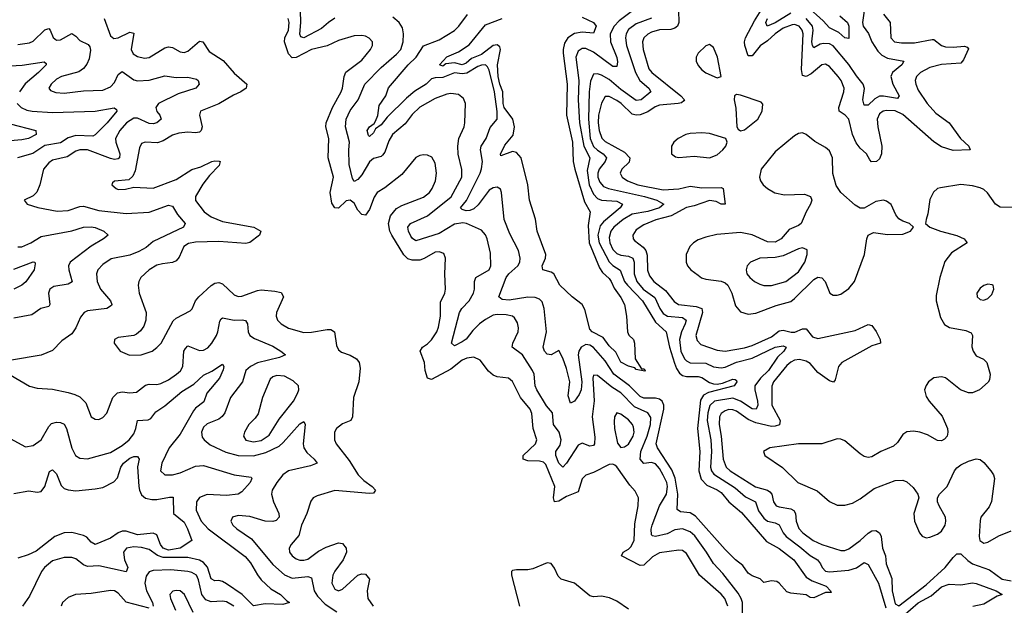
# Model space of a CAD drawing. Header units: inches. Extents: x 1843162 to 1959474, y 907081 to 1016326.
# Tile 177 of 256: x 1851560 to 1856655, y 1005695 to 1008724. Entities that reach past the tile are written whole.
import ezdxf

# ---------------------------------------------------------------- set-up
doc = ezdxf.new("R2010")
doc.units = ezdxf.units.IN
doc.header["$MEASUREMENT"] = 0
doc.layers.add('B8050', color=7, linetype='Continuous')

msp = doc.modelspace()

# ---------------------------------------------------------------- linework, layer by layer
at = {"layer": 'B8050', "color": 5}
for points, elevation in [([(1856030, 1008752.2), (1856063.8, 1008710), (1856067.1, 1008630), (1856087.2, 1008610), (1856123.3, 1008603.3), (1856190, 1008603.4), (1856281.8, 1008621.8), (1856290, 1008621), (1856330, 1008590.7), (1856350, 1008584.1), (1856390, 1008581), (1856450, 1008586), (1856462.3, 1008582.3), (1856470, 1008573.4), (1856444.5, 1008515.5), (1856430, 1008498.7), (1856330, 1008491.8), (1856270, 1008475.7), (1856221.3, 1008450), (1856201.2, 1008430), (1856194.7, 1008410), (1856197.6, 1008390), (1856210, 1008359), (1856256.6, 1008290), (1856300.7, 1008240.7), (1856370.6, 1008190.6), (1856429.3, 1008110), (1856472, 1008070), (1856478, 1008050), (1856390, 1008047.9), (1856330, 1008066.4), (1856290, 1008091.7), (1856130, 1008233.4), (1856090, 1008252.7), (1856045.1, 1008254.9), (1856028.8, 1008251.2), (1856010, 1008237.3), (1855997.5, 1008210), (1856000.3, 1008170), (1856021.7, 1008070), (1856020.1, 1008030), (1856010, 1008004.2), (1855994, 1007990), (1855968.3, 1007988.3), (1855958.5, 1007998.5), (1855942.7, 1008030), (1855910, 1008058.8), (1855887.7, 1008087.7), (1855870.3, 1008130), (1855849.9, 1008210), (1855832.2, 1008230), (1855800.2, 1008250), (1855799, 1008270), (1855825.4, 1008350), (1855826.1, 1008370), (1855811.2, 1008410), (1855795.4, 1008430), (1855750, 1008481.8), (1855730, 1008494.4), (1855710, 1008489.9), (1855655.4, 1008444.6), (1855630, 1008429.9), (1855610, 1008434.7), (1855606, 1008466), (1855613.4, 1008650), (1855609.4, 1008670), (1855593.6, 1008690), (1855570, 1008699.3), (1855557.8, 1008697.8), (1855510, 1008679.2), (1855470, 1008651.2), (1855430, 1008613.6), (1855391.2, 1008588.8), (1855350, 1008537.7), (1855330, 1008536.9), (1855312.8, 1008590), (1855310.7, 1008610), (1855315.2, 1008630), (1855361.6, 1008718.4), (1855430.8, 1008830)], 580), ([(1853190, 1008731.2), (1853157.4, 1008710), (1853122.2, 1008677.8), (1853030, 1008629.5), (1853014.3, 1008634.3), (1853010, 1008649.3), (1853015.3, 1008710), (1853013, 1008770)], 560), ([(1854731.2, 1008770), (1854662, 1008718), (1854635.8, 1008690), (1854614.6, 1008650), (1854617.7, 1008610), (1854650, 1008528.2), (1854654, 1008506), (1854650, 1008481.1), (1854630, 1008482.5), (1854530, 1008555.5), (1854490, 1008575.2), (1854470, 1008574.2), (1854450, 1008560.2), (1854438.3, 1008530), (1854453, 1008410), (1854449, 1008310), (1854457.5, 1008190), (1854478.4, 1008070), (1854510.1, 1008010), (1854496.5, 1007943.5), (1854507.1, 1007870), (1854530, 1007820.9), (1854550, 1007799.3), (1854570.6, 1007790.6), (1854650, 1007785), (1854679.8, 1007770), (1854666.7, 1007750), (1854581.1, 1007678.9), (1854563.3, 1007656.7), (1854552.1, 1007610), (1854558.5, 1007570), (1854610, 1007472.2), (1854630, 1007452.2), (1854667.6, 1007427.6), (1854690.4, 1007370), (1854704.6, 1007350), (1854783.5, 1007270), (1854850, 1007158.6), (1854906.1, 1007110), (1854922.4, 1007030), (1854947.8, 1006947.8), (1854958.9, 1006918.9), (1854975, 1006895), (1854990, 1006883.8), (1855010, 1006878.6), (1855070, 1006878.6), (1855090, 1006873.8), (1855130, 1006847.6), (1855150, 1006840.8), (1855170, 1006839.1), (1855196.1, 1006843.9), (1855250, 1006864.7), (1855263.1, 1006863.1), (1855270, 1006857.3), (1855271.8, 1006850), (1855257.8, 1006830), (1855124.2, 1006795.8), (1855098.5, 1006781.5), (1855083.5, 1006756.5), (1855066.7, 1006610), (1855079.7, 1006490), (1855073.5, 1006390), (1855087.1, 1006347.1), (1855116.3, 1006316.3), (1855170, 1006292.8), (1855190, 1006278.6), (1855230.4, 1006230.4), (1855294.6, 1006174.6), (1855424.2, 1006024.2), (1855490, 1005988.6), (1855566.3, 1005930), (1855630, 1005840.3), (1855661.4, 1005821.4), (1855733.9, 1005793.9), (1855756, 1005770), (1855759.6, 1005760.4), (1855730, 1005760.5), (1855670, 1005733.3), (1855650, 1005735.6), (1855630, 1005749.3), (1855550, 1005757), (1855530, 1005764.2), (1855490, 1005809.6), (1855477.5, 1005817.5), (1855450, 1005821.7), (1855410, 1005812.3), (1855392.1, 1005832.1), (1855350, 1005847.1), (1855330, 1005861.1), (1855301.5, 1005901.5), (1855263.7, 1005930), (1855210, 1005982.6), (1855056.2, 1006156.2), (1855030, 1006172.4), (1854979.1, 1006179.1), (1854962.4, 1006190), (1854966.1, 1006270), (1854952.5, 1006352.5), (1854934.8, 1006394.8), (1854860.1, 1006510), (1854853.9, 1006530), (1854893.7, 1006710), (1854893.3, 1006730), (1854884, 1006750), (1854870, 1006760.3), (1854850, 1006766.6), (1854790, 1006765.9), (1854770, 1006775.5), (1854715.1, 1006830), (1854633.8, 1006890), (1854590, 1006958.7), (1854530, 1007028.4), (1854510, 1007041), (1854490, 1007043.6), (1854465.9, 1007030), (1854453.3, 1007010), (1854449.1, 1006990), (1854468, 1006850), (1854464.6, 1006810), (1854454.4, 1006785.6), (1854430, 1006751.3), (1854410, 1006741.1), (1854397.9, 1006777.9), (1854407.1, 1006850), (1854390, 1006920.4), (1854370, 1006973.3), (1854350, 1007012.2), (1854310, 1006991), (1854290, 1006994), (1854276, 1007010), (1854268.9, 1007030), (1854285.2, 1007110), (1854274.1, 1007230), (1854264.1, 1007264.1), (1854250, 1007278.5), (1854227.4, 1007287.4), (1854190, 1007288.2), (1854092.9, 1007272.9), (1854056.8, 1007276.8), (1854039.8, 1007290), (1854077, 1007390), (1854091.5, 1007410), (1854137, 1007450), (1854147.4, 1007470), (1854149.3, 1007490), (1854141.3, 1007530), (1854096.2, 1007616.2), (1854067.4, 1007690), (1854053, 1007830), (1854047.2, 1007847.2), (1854030, 1007858.2), (1854010, 1007854.9), (1853990, 1007842), (1853933, 1007767), (1853910, 1007745.1), (1853890, 1007736.2), (1853870, 1007735.3), (1853850, 1007741.4), (1853840.3, 1007750), (1853872.2, 1007787.8), (1853942.6, 1007930), (1853950, 1007952.4), (1853953.9, 1007990), (1853944.7, 1008050), (1853948, 1008070), (1853974.1, 1008110), (1853994.3, 1008165.7), (1854030.5, 1008210), (1854031.3, 1008248.7), (1854016.9, 1008350), (1853990, 1008463.5), (1853980.3, 1008480.3), (1853970, 1008489.9), (1853950, 1008489), (1853930, 1008482.5), (1853873.3, 1008446.7), (1853850, 1008444.3), (1853810, 1008448.8), (1853750, 1008424.1), (1853710, 1008423.8), (1853690, 1008418.2), (1853663, 1008390), (1853605.4, 1008354.6), (1853562.2, 1008317.8), (1853460.8, 1008219.2), (1853430, 1008179.4), (1853401, 1008159), (1853390, 1008138), (1853370, 1008119.8), (1853364.9, 1008124.9), (1853357, 1008150), (1853369.8, 1008170), (1853393.7, 1008186.3), (1853401.1, 1008198.9), (1853412.5, 1008227.5), (1853420.6, 1008279.4), (1853454.9, 1008330), (1853468.8, 1008371.2), (1853570.8, 1008490), (1853610.9, 1008530), (1853650, 1008588.6), (1853730, 1008618.8), (1853810, 1008668.7), (1853832.4, 1008690), (1853877.4, 1008750)], 540), ([(1854969, 1008771), (1854971.2, 1008710), (1854963.4, 1008690), (1854950, 1008679.6), (1854930, 1008673.8), (1854870, 1008671.4), (1854830, 1008659.2), (1854810.5, 1008649.5), (1854790.1, 1008630), (1854783.6, 1008610), (1854785.4, 1008570), (1854815.9, 1008470), (1854831.5, 1008450), (1854981, 1008330), (1855000.6, 1008310), (1854996.7, 1008303.3), (1854985.4, 1008294.6), (1854968.2, 1008290), (1854870, 1008281), (1854847.5, 1008272.5), (1854810, 1008246.9), (1854770, 1008232.1), (1854750, 1008229.5), (1854730, 1008235.1), (1854672.5, 1008290), (1854650, 1008305.5), (1854610, 1008326.8), (1854590, 1008327.2), (1854570, 1008292.6), (1854555.8, 1008230), (1854553.4, 1008190), (1854557.9, 1008150), (1854571.5, 1008111.5), (1854590, 1008093.3), (1854690, 1008038.7), (1854716.8, 1008010), (1854713.3, 1007986.7), (1854675.8, 1007950), (1854667.3, 1007930), (1854677.1, 1007910), (1854705.2, 1007890), (1854759.1, 1007870), (1854890, 1007844.3), (1854970, 1007848.6), (1855030, 1007862.4), (1855090, 1007853.3), (1855190, 1007855.3), (1855199.7, 1007850), (1855210.7, 1007769.3), (1855190, 1007769.9), (1855163.3, 1007783.3), (1855130, 1007789.2), (1855050, 1007760.9), (1855010, 1007752.6), (1854930.9, 1007709.1), (1854852.2, 1007687.8), (1854790, 1007662.4), (1854750, 1007636.3), (1854732.6, 1007610), (1854734.5, 1007590), (1854741.4, 1007581.4), (1854786.7, 1007546.7), (1854799.9, 1007530), (1854806.3, 1007506.3), (1854808.5, 1007428.5), (1854819.2, 1007399.2), (1854840.9, 1007370), (1854902.5, 1007322.5), (1854946.1, 1007266.1), (1854969.3, 1007250), (1855060.1, 1007240.1), (1855090.1, 1007230), (1855093, 1007210), (1855059.1, 1007090), (1855065.2, 1007065.2), (1855084.6, 1007044.6), (1855170, 1007014.4), (1855210, 1007010.1), (1855310, 1007026.1), (1855350, 1007037.9), (1855450, 1007083.8), (1855490, 1007114.3), (1855510, 1007118.4), (1855552.9, 1007107.1), (1855571.6, 1007108.4), (1855610, 1007125.2), (1855630, 1007124.3), (1855663.4, 1007083.4), (1855690, 1007074.4), (1855883.1, 1007116.9), (1855950, 1007146.4), (1855970, 1007142.3), (1855991.5, 1007111.5), (1856013, 1007070), (1856013.7, 1007050), (1855970, 1007036.5), (1855813.8, 1006950), (1855797.8, 1006930), (1855779.8, 1006860.2), (1855771.7, 1006848.3), (1855750, 1006855.5), (1855690, 1006899.3), (1855650, 1006946), (1855630, 1006958.4), (1855594.6, 1006965.4), (1855570, 1006962), (1855550, 1006952.6), (1855530, 1006935.4), (1855460.3, 1006850), (1855452.2, 1006827.8), (1855452.9, 1006730), (1855496, 1006650), (1855492.2, 1006627.8), (1855470, 1006620.6), (1855450, 1006620.1), (1855370, 1006638.5), (1855330, 1006655.7), (1855270, 1006698.9), (1855250, 1006706.3), (1855230, 1006706.8), (1855210, 1006701.2), (1855190, 1006687.4), (1855180.9, 1006670), (1855178.7, 1006630), (1855189.5, 1006570), (1855200.4, 1006450), (1855216.6, 1006410), (1855237.2, 1006390), (1855367.6, 1006307.6), (1855429.8, 1006289.8), (1855441.7, 1006281.7), (1855452.4, 1006270), (1855461.3, 1006230), (1855475.2, 1006210), (1855490, 1006203.6), (1855550, 1006193.7), (1855565.1, 1006185.1), (1855575.3, 1006170), (1855577.4, 1006130), (1855592, 1006092), (1855612.9, 1006070), (1855666.3, 1006030), (1855710, 1006009.6), (1855810, 1005979), (1855830, 1005978.4), (1855850, 1005987.6), (1855910, 1006030.1), (1855950, 1006067.2), (1855970, 1006079.8), (1855990, 1006081.7), (1856010.1, 1006070.1), (1856017.3, 1006050), (1856024.1, 1005990), (1856040.3, 1005950), (1856044.6, 1005910), (1856072.8, 1005832.8), (1856074.8, 1005770), (1856090, 1005703.2), (1856110, 1005691.7), (1856250, 1005800.1), (1856348.7, 1005890), (1856390, 1005942.4), (1856410, 1005960.4), (1856430, 1005960.9), (1856465.7, 1005925.7), (1856489.8, 1005909.8), (1856578.4, 1005878.4), (1856644.4, 1005830), (1856690, 1005821.7)], 580), ([(1855930.1, 1008770.1), (1855921, 1008710), (1855925.2, 1008690), (1855953, 1008653), (1855970, 1008609.3), (1856000.3, 1008560.3), (1856020.6, 1008540.6), (1856050, 1008525.1), (1856135.3, 1008510), (1856124.2, 1008490), (1856077.1, 1008450), (1856067.9, 1008430), (1856078, 1008390), (1856111.1, 1008330), (1856103, 1008317), (1856030, 1008328.9), (1856010, 1008327.5), (1855985.2, 1008314.8), (1855950, 1008281), (1855930, 1008282), (1855922.8, 1008310), (1855932, 1008368), (1855925.4, 1008390), (1855890, 1008432.8), (1855851.2, 1008491.2), (1855770, 1008588.4), (1855750, 1008598.1), (1855719, 1008601), (1855702.6, 1008597.4), (1855670, 1008578.6), (1855662.5, 1008590), (1855658.9, 1008610), (1855666.7, 1008670), (1855663.2, 1008690), (1855630, 1008729.6)], 560), ([(1855804, 1008744), (1855843.3, 1008710), (1855850.1, 1008690), (1855850, 1008627.3), (1855830, 1008629.8), (1855798.1, 1008658.1), (1855750, 1008681.2), (1855718.6, 1008718.6), (1855633.9, 1008793.9)], 540), ([(1851996.3, 1008730), (1852030, 1008640.3), (1852046.9, 1008626.9), (1852070, 1008630.1), (1852130, 1008659.8), (1852150, 1008654.9), (1852136.4, 1008570), (1852147.6, 1008547.6), (1852170, 1008533.5), (1852204.9, 1008524.9), (1852230, 1008528.1), (1852310, 1008578.6), (1852330, 1008583.7), (1852350, 1008579.3), (1852390, 1008556.8), (1852410, 1008554.6), (1852430, 1008561.4), (1852490, 1008613.1), (1852506.8, 1008610), (1852539.8, 1008559.8), (1852612.7, 1008512.7), (1852670, 1008446.5), (1852735.8, 1008390), (1852731.3, 1008370), (1852703.6, 1008350), (1852666.1, 1008333.9), (1852590.8, 1008289.2), (1852494.9, 1008250), (1852490.2, 1008230), (1852503.2, 1008170), (1852498, 1008150), (1852490, 1008142), (1852470, 1008138.8), (1852430, 1008142.1), (1852384, 1008136), (1852350, 1008126.9), (1852302.3, 1008097.7), (1852272.8, 1008087.2), (1852209.5, 1008090.5), (1852190, 1008083.5), (1852179.6, 1008060.4), (1852157.4, 1007942.6), (1852145.2, 1007914.8), (1852124, 1007896), (1852050.7, 1007889.3), (1852039.6, 1007880.4), (1852036, 1007870), (1852058.8, 1007850), (1852070, 1007846.3), (1852106.4, 1007846.4), (1852150, 1007856.9), (1852250, 1007853), (1852370, 1007897.9), (1852450, 1007948.5), (1852497.1, 1007962.9), (1852553.2, 1007990), (1852570, 1007994.4), (1852592.6, 1007992.6), (1852596.3, 1007990), (1852591.6, 1007970), (1852541.8, 1007918.2), (1852506.8, 1007873.2), (1852470.1, 1007810), (1852468.7, 1007788.7), (1852514.8, 1007730), (1852550, 1007703.6), (1852610, 1007680.6), (1852771, 1007650), (1852807.7, 1007630), (1852800.3, 1007610), (1852750, 1007570.8), (1852730, 1007566.1), (1852590, 1007576.2), (1852470, 1007572.9), (1852433.6, 1007566.4), (1852408.9, 1007550), (1852384.8, 1007495.2), (1852370, 1007477.3), (1852350, 1007467.3), (1852298.5, 1007461.5), (1852270, 1007453.3), (1852230, 1007429.8), (1852186.3, 1007390), (1852175.8, 1007370), (1852172.3, 1007350), (1852178.6, 1007310), (1852214.7, 1007210), (1852212.8, 1007170), (1852201.6, 1007138.4), (1852185.3, 1007114.7), (1852163.6, 1007096.4), (1852150, 1007089.7), (1852070, 1007080.7), (1852050.8, 1007070), (1852048.2, 1007050), (1852078.8, 1007010), (1852127.8, 1006987.8), (1852188.7, 1006990), (1852245.1, 1007010), (1852270, 1007027.6), (1852291, 1007050), (1852353.3, 1007166.7), (1852370, 1007180.6), (1852441.8, 1007218.2), (1852451.8, 1007228.2), (1852469.1, 1007270), (1852486.1, 1007290), (1852550, 1007349.6), (1852570, 1007360.8), (1852590, 1007364.2), (1852610, 1007357.5), (1852670, 1007300.2), (1852690, 1007291.6), (1852710, 1007293.2), (1852790, 1007322.9), (1852810, 1007326.2), (1852880.1, 1007320.1), (1852912.4, 1007312.4), (1852924.9, 1007290), (1852888, 1007210), (1852886.3, 1007190), (1852894, 1007170), (1852912.2, 1007150), (1852950, 1007128.3), (1853030, 1007105.8), (1853070, 1007106.8), (1853150, 1007120.6), (1853170, 1007120.8), (1853188.4, 1007110), (1853199.4, 1007039.4), (1853210, 1007015.5), (1853224.3, 1007004.3), (1853270, 1006987.9), (1853302, 1006970), (1853316.9, 1006950), (1853322, 1006922), (1853314.5, 1006850), (1853286.8, 1006770), (1853282.4, 1006670), (1853273, 1006650), (1853230, 1006632.6), (1853199.5, 1006610), (1853188.7, 1006590), (1853188.9, 1006550), (1853198, 1006530), (1853264, 1006444), (1853311.1, 1006370), (1853340.7, 1006340.7), (1853383.9, 1006310), (1853400.3, 1006290), (1853390, 1006275.6), (1853370, 1006273.6), (1853191.3, 1006288.7), (1853098.6, 1006261.4), (1853078.4, 1006250), (1853066.5, 1006233.5), (1853046.3, 1006170), (1853018.6, 1006110), (1853003.4, 1006056.6), (1852964, 1006010), (1852953.8, 1005990), (1852956.2, 1005970), (1852969.2, 1005950), (1852990, 1005936), (1853010, 1005928.4), (1853030, 1005927.5), (1853050, 1005933.5), (1853106, 1005974), (1853145.2, 1005994.8), (1853210, 1006018.1), (1853230, 1006014.1), (1853248.6, 1005990), (1853250.1, 1005970), (1853234, 1005930), (1853190, 1005871.7), (1853180.8, 1005850), (1853175.7, 1005810), (1853190, 1005778), (1853210, 1005769.5), (1853230, 1005777.4), (1853309.8, 1005850.2), (1853330, 1005857.8), (1853350, 1005855.6), (1853370.2, 1005830), (1853358.6, 1005770), (1853361.6, 1005730), (1853388.5, 1005690)], 580), ([(1855223.9, 1005690), (1855209.4, 1005730), (1855190, 1005752.4), (1855078.5, 1005850), (1855010, 1005962.2), (1854990, 1005977.4), (1854970, 1005980.6), (1854870, 1005967), (1854835.1, 1005944.9), (1854790, 1005901.6), (1854770, 1005900.2), (1854673.6, 1005950), (1854683.5, 1005970), (1854710, 1005984.8), (1854722.6, 1005997.4), (1854739.5, 1006030), (1854743.5, 1006116.5), (1854761.1, 1006210), (1854762.7, 1006250), (1854744.9, 1006284.9), (1854716.8, 1006316.8), (1854650, 1006411.8), (1854639.8, 1006419.8), (1854630, 1006425.1), (1854610, 1006422.4), (1854530, 1006382.2), (1854490, 1006367.4), (1854470, 1006349.6), (1854450, 1006282.5), (1854390, 1006257.8), (1854350, 1006234), (1854327.7, 1006230), (1854322.9, 1006250), (1854328.9, 1006310), (1854283.2, 1006423.2), (1854270, 1006435.2), (1854250, 1006440.8), (1854190, 1006442.1), (1854165.8, 1006450), (1854165, 1006470), (1854228.8, 1006530), (1854235.3, 1006550), (1854217.7, 1006610), (1854210, 1006687), (1854201.4, 1006710), (1854151.4, 1006770), (1854110, 1006852.8), (1854090, 1006869.7), (1854030, 1006877.3), (1854010, 1006886), (1853986.1, 1006906.1), (1853943.5, 1006963.5), (1853910, 1006978.3), (1853873.9, 1006973.9), (1853850, 1006963.4), (1853790, 1006915.8), (1853690, 1006862), (1853670, 1006869.4), (1853657.7, 1006910), (1853655.4, 1006950), (1853632.7, 1007010), (1853643.9, 1007030), (1853670, 1007047.8), (1853690, 1007068.4), (1853717.8, 1007110), (1853727.2, 1007132.8), (1853737.9, 1007190), (1853736.7, 1007263.3), (1853760.3, 1007310), (1853764, 1007330), (1853760.3, 1007410), (1853764, 1007490), (1853754, 1007514), (1853730, 1007523.5), (1853710, 1007521.5), (1853652.1, 1007487.9), (1853630, 1007479.7), (1853590, 1007479.9), (1853567.5, 1007487.5), (1853546.9, 1007506.9), (1853484.7, 1007610), (1853474.5, 1007630), (1853468.9, 1007670), (1853478.8, 1007710), (1853510, 1007747.5), (1853537.1, 1007762.9), (1853650, 1007805.6), (1853680.3, 1007830), (1853695, 1007850), (1853711.3, 1007890), (1853716.8, 1007930), (1853710, 1007981.2), (1853692.7, 1008012.7), (1853670, 1008023), (1853650, 1008025.1), (1853630, 1008022), (1853610, 1008011.2), (1853537.3, 1007922.7), (1853450, 1007853.5), (1853409, 1007830), (1853393.9, 1007806.1), (1853370, 1007742), (1853350, 1007713.3), (1853330, 1007715.8), (1853310, 1007739.3), (1853290, 1007774.2), (1853270, 1007791), (1853250, 1007786), (1853210, 1007748.6), (1853190, 1007750.7), (1853175, 1007775), (1853165.9, 1007830), (1853183.4, 1007910), (1853156.1, 1008010), (1853159.9, 1008110), (1853143.2, 1008170), (1853146.2, 1008190), (1853177.6, 1008270), (1853223.9, 1008350), (1853230.9, 1008370), (1853238.3, 1008430), (1853248.2, 1008451.8), (1853330, 1008513.8), (1853374.8, 1008570), (1853386, 1008590), (1853385.4, 1008610), (1853368.9, 1008628.9), (1853350, 1008637.8), (1853330, 1008642.2), (1853290, 1008640.7), (1853210, 1008615.5), (1853150, 1008588.9), (1853070, 1008570.4), (1852990, 1008527.4), (1852970, 1008526), (1852950, 1008546.6), (1852929.2, 1008610), (1852931.6, 1008630), (1852951.3, 1008670), (1852953.9, 1008710), (1852948.8, 1008730)], 580), ([(1855299.8, 1005550), (1855299.9, 1005710), (1855293.4, 1005730), (1855277.2, 1005757.2), (1855198.7, 1005858.7), (1855150.3, 1005910.3), (1855114.5, 1005970), (1855054.2, 1006054.2), (1855030, 1006075.5), (1854990, 1006090.9), (1854950, 1006085.8), (1854910, 1006065), (1854850, 1006049.9), (1854834, 1006054), (1854830, 1006059.5), (1854828.3, 1006088.3), (1854832.6, 1006110), (1854870.7, 1006210), (1854906.8, 1006270), (1854912.7, 1006310), (1854909.3, 1006330), (1854890, 1006368.7), (1854870, 1006403.2), (1854850, 1006426.6), (1854830, 1006433.4), (1854790, 1006428.6), (1854769.9, 1006449.9), (1854774.8, 1006490), (1854807.2, 1006570), (1854824.7, 1006630), (1854826.1, 1006666.1), (1854810.7, 1006690), (1854740.5, 1006720.5), (1854670, 1006794.4), (1854623.4, 1006823.4), (1854550, 1006884.1), (1854530, 1006885.1), (1854526.3, 1006870), (1854532.5, 1006752.5), (1854521.9, 1006670), (1854536.1, 1006563.9), (1854534.3, 1006530), (1854530, 1006521.3), (1854510, 1006517.2), (1854470, 1006533.2), (1854450, 1006523), (1854390, 1006430.4), (1854370, 1006408.7), (1854350, 1006429.8), (1854333.7, 1006470), (1854333.6, 1006490), (1854356.1, 1006523.9), (1854361.3, 1006550), (1854351.6, 1006590), (1854321.6, 1006630), (1854316.4, 1006690), (1854286, 1006726), (1854235.4, 1006810), (1854227.5, 1006830), (1854221.9, 1006890), (1854213.1, 1006910), (1854161.1, 1006990), (1854107.5, 1007030), (1854111.2, 1007050), (1854139, 1007110), (1854141.6, 1007130), (1854136, 1007156), (1854120.9, 1007180.9), (1854109.9, 1007189.9), (1854076.4, 1007196.4), (1854030, 1007199.5), (1854010, 1007195.4), (1853970, 1007173.8), (1853938.8, 1007150), (1853904.1, 1007115.9), (1853870, 1007072.2), (1853850, 1007057.2), (1853810, 1007037.2), (1853793.7, 1007050), (1853836, 1007210), (1853847.2, 1007230), (1853885.4, 1007270), (1853908.7, 1007310), (1853913.9, 1007330), (1853913.6, 1007370), (1853920.3, 1007390), (1853989.8, 1007430), (1853998.6, 1007450), (1853995.8, 1007515.8), (1853979.1, 1007590), (1853970, 1007611.2), (1853950, 1007635.5), (1853871.1, 1007670), (1853853.4, 1007673.4), (1853810, 1007667), (1853730, 1007618.5), (1853610, 1007580.5), (1853591.7, 1007591.7), (1853583.7, 1007603.7), (1853571.6, 1007630), (1853568.7, 1007650), (1853582, 1007670), (1853670, 1007710.1), (1853791.9, 1007808.1), (1853848.6, 1007910), (1853848.1, 1007948.1), (1853828.8, 1008028.8), (1853826.4, 1008070), (1853832, 1008110), (1853859, 1008170), (1853863.5, 1008190), (1853866, 1008290), (1853856.8, 1008316.8), (1853830, 1008336.4), (1853790, 1008341.8), (1853770, 1008339.3), (1853710, 1008315.9), (1853630, 1008270.7), (1853590, 1008234.2), (1853554.9, 1008185.1), (1853489.4, 1008130), (1853470, 1008097.4), (1853450, 1008039.2), (1853437.1, 1008022.9), (1853430, 1008016.2), (1853390, 1008005.7), (1853370, 1007988.4), (1853330, 1007921.7), (1853310, 1007898), (1853290, 1007887.1), (1853281.9, 1007901.9), (1853265.5, 1007974.5), (1853262.3, 1008050), (1853265.9, 1008090), (1853246.2, 1008170), (1853248.9, 1008210), (1853270, 1008254.9), (1853311.6, 1008310), (1853345.2, 1008390), (1853430, 1008476.4), (1853510, 1008545.3), (1853532.1, 1008570), (1853544.5, 1008610), (1853546.1, 1008650), (1853540.9, 1008680.9), (1853522.9, 1008710), (1853490, 1008737.5)], 560), ([(1854470, 1008737.5), (1854528.9, 1008710), (1854543.5, 1008690), (1854530, 1008653.5), (1854470, 1008659.9), (1854430, 1008652.7), (1854395.9, 1008630), (1854378.3, 1008601.7), (1854371.9, 1008570), (1854373, 1008550), (1854393.3, 1008390), (1854390.1, 1008230), (1854420.8, 1008090), (1854424.7, 1007990), (1854432.3, 1007950), (1854482.1, 1007782.1), (1854512.4, 1007730), (1854500.8, 1007659.2), (1854507.5, 1007570), (1854559.7, 1007439.7), (1854575.4, 1007415.4), (1854610, 1007384.3), (1854619.8, 1007370), (1854635.9, 1007335.9), (1854670, 1007286.7), (1854689, 1007250), (1854700.3, 1007190), (1854704.9, 1007110), (1854712.5, 1007092.5), (1854735.5, 1007070), (1854740.7, 1007050), (1854744.7, 1006970), (1854778, 1006918), (1854790, 1006918), (1854798, 1006910), (1854794.4, 1006905.6), (1854750, 1006914), (1854742.9, 1006922.9), (1854710, 1006931.3), (1854670, 1006952.6), (1854644.3, 1007004.3), (1854610, 1007037.6), (1854579.5, 1007079.5), (1854522.4, 1007110), (1854510, 1007122.4), (1854484.7, 1007224.7), (1854470.4, 1007250.4), (1854418, 1007290), (1854355.6, 1007350), (1854323.6, 1007410), (1854310, 1007418.5), (1854267.8, 1007430), (1854263.1, 1007450), (1854280.7, 1007490), (1854282.5, 1007510), (1854236.9, 1007630), (1854228.6, 1007691.4), (1854198.5, 1007790), (1854189.5, 1007870), (1854154.7, 1008010), (1854130, 1008037.7), (1854110, 1008041.6), (1854050, 1008019.3), (1854047.5, 1008027.5), (1854070, 1008075), (1854112.9, 1008127.1), (1854119.9, 1008170), (1854111.6, 1008210), (1854066.8, 1008270), (1854061.9, 1008290), (1854060.7, 1008350), (1854045.2, 1008390), (1854036.1, 1008430), (1854031.9, 1008490), (1854047.7, 1008570), (1854044.2, 1008584.2), (1854030, 1008594), (1854010, 1008589.9), (1853950, 1008543.2), (1853897.2, 1008522.8), (1853870, 1008498.9), (1853850, 1008490.4), (1853810, 1008501.5), (1853764.9, 1008495.1), (1853750, 1008483.4), (1853731.8, 1008490), (1853770, 1008531.3), (1853830, 1008556.8), (1853885.9, 1008594.1), (1853970, 1008696.7), (1854056.1, 1008730)], 520), ([(1854830, 1008731.3), (1854750, 1008702.3), (1854710, 1008672.7), (1854697.5, 1008650), (1854694.8, 1008630), (1854700.8, 1008590), (1854746.3, 1008450), (1854769.8, 1008409.8), (1854816.1, 1008370), (1854825.8, 1008350), (1854775.3, 1008310), (1854750, 1008306.4), (1854670, 1008363.4), (1854610, 1008414.3), (1854570, 1008436.1), (1854550, 1008443.9), (1854530, 1008442.2), (1854514.4, 1008405.6), (1854506.8, 1008350), (1854502.8, 1008210), (1854512.2, 1008110), (1854530, 1008068.6), (1854550, 1008049.1), (1854579.8, 1008030), (1854597, 1008010), (1854590.1, 1007990), (1854557.7, 1007950), (1854551.2, 1007930), (1854551.9, 1007910), (1854562.6, 1007882.6), (1854581.7, 1007861.7), (1854606.7, 1007850), (1854792.6, 1007810), (1854856.9, 1007790), (1854893.4, 1007770), (1854870.2, 1007750), (1854810, 1007731.8), (1854730, 1007717.9), (1854682.3, 1007690), (1854634.4, 1007650), (1854619.4, 1007630), (1854610, 1007597.2), (1854613.7, 1007570), (1854630, 1007535.6), (1854650, 1007514.4), (1854670, 1007506.4), (1854710, 1007501.3), (1854732.8, 1007490), (1854739.9, 1007470), (1854739.7, 1007410), (1854754.1, 1007370), (1854787, 1007330), (1854846.9, 1007286.9), (1854872.2, 1007230), (1854890, 1007204.9), (1854911.6, 1007190), (1854990, 1007183.1), (1855008.8, 1007170), (1855004.4, 1007150), (1854984.2, 1007110), (1854974.7, 1007070), (1854981.8, 1007010), (1854999.4, 1006970), (1855010, 1006958.5), (1855030, 1006949.6), (1855110, 1006947.6), (1855150, 1006928.1), (1855190, 1006922.4), (1855210, 1006926.1), (1855270, 1006952.4), (1855350, 1006973.5), (1855470, 1007030.4), (1855510, 1007036.8), (1855526, 1007030), (1855514.4, 1007010), (1855481.7, 1006978.3), (1855435.4, 1006910), (1855393.8, 1006870), (1855364.8, 1006830), (1855363.3, 1006810), (1855378.6, 1006750), (1855379.4, 1006730), (1855370.9, 1006709.1), (1855350, 1006711), (1855290.6, 1006750.6), (1855250, 1006765.5), (1855155.9, 1006750), (1855131.5, 1006728.5), (1855120.9, 1006690), (1855117.9, 1006650), (1855136.4, 1006550), (1855139.1, 1006490), (1855134.2, 1006410), (1855139.9, 1006390), (1855152.5, 1006372.5), (1855261.9, 1006301.9), (1855315.8, 1006255.8), (1855367.3, 1006230), (1855382.8, 1006182.8), (1855410, 1006146.1), (1855430, 1006130.1), (1855470, 1006121.4), (1855490, 1006111.7), (1855510.5, 1006070), (1855525.5, 1006050), (1855597.6, 1005997.6), (1855650, 1005952), (1855689.2, 1005929.2), (1855704, 1005910), (1855711.8, 1005890), (1855730, 1005871), (1855750, 1005868.1), (1855850, 1005875.7), (1855890.6, 1005889.4), (1855930, 1005916.2), (1855950, 1005906.4), (1856003.9, 1005810), (1856041.4, 1005681.4)], 560), ([(1855550, 1008757.3), (1855470, 1008707.8), (1855428.4, 1008690), (1855421.7, 1008710), (1855429, 1008730)], 560), ([(1851550, 1008595), (1851610, 1008603.5), (1851630, 1008613.4), (1851690, 1008671.9), (1851710, 1008677.5), (1851717.8, 1008670), (1851732.3, 1008632.3), (1851750, 1008618.1), (1851770, 1008619.6), (1851830, 1008652), (1851850, 1008638.4), (1851870, 1008615.5), (1851914.8, 1008594.8), (1851923, 1008583), (1851925.9, 1008565.9), (1851919.1, 1008520.9), (1851906.9, 1008493.1), (1851890, 1008470.9), (1851865.6, 1008454.4), (1851775.3, 1008430), (1851750, 1008416.3), (1851722, 1008390), (1851710.4, 1008370), (1851718.3, 1008358.3), (1851746.7, 1008346.7), (1851790, 1008343.5), (1851890, 1008356.6), (1851990, 1008359.5), (1852030, 1008376.3), (1852050, 1008399.7), (1852070, 1008440.3), (1852090, 1008455), (1852150, 1008413.2), (1852170, 1008408.4), (1852230, 1008411.7), (1852310, 1008433.7), (1852370, 1008425.5), (1852430, 1008426.8), (1852475.4, 1008415.4), (1852482.6, 1008410), (1852488.9, 1008390), (1852470.6, 1008369.4), (1852379.7, 1008340.3), (1852278.6, 1008290), (1852264.2, 1008270), (1852269.1, 1008249.1), (1852284.7, 1008230), (1852291.4, 1008210), (1852270, 1008189.9), (1852250, 1008184.7), (1852230, 1008187.7), (1852170, 1008214.9), (1852150, 1008214.9), (1852112.6, 1008190), (1852077.4, 1008150), (1852056.2, 1008110), (1852057.7, 1008090), (1852077.7, 1008030), (1852075.5, 1008010), (1852070, 1008004.7), (1852050, 1008001.3), (1852030, 1008005.2), (1851910, 1008049.9), (1851870, 1008050.8), (1851850, 1008043.4), (1851805.1, 1008014.9), (1851730, 1007997.4), (1851710, 1007982.6), (1851683.2, 1007950), (1851663.5, 1007870), (1851648.8, 1007831.2), (1851630, 1007813.5), (1851582.8, 1007790), (1851598, 1007770), (1851653, 1007753), (1851754.1, 1007734.1), (1851810, 1007736.4), (1851870, 1007757.3), (1851890, 1007758.7), (1851970, 1007736.1), (1852110, 1007720.8), (1852230, 1007728.2), (1852330, 1007764), (1852350, 1007759.5), (1852375.6, 1007715.6), (1852415.3, 1007670), (1852407.6, 1007650), (1852250, 1007576.7), (1852214.1, 1007545.9), (1852175.5, 1007524.5), (1852130, 1007505.7), (1852033.3, 1007486.7), (1851990, 1007458.2), (1851964.7, 1007430), (1851956.9, 1007410), (1851959.7, 1007370), (1851978.2, 1007330), (1852029.2, 1007270), (1852036.5, 1007250), (1852033.9, 1007246.1), (1852010.1, 1007229.9), (1851910, 1007217.5), (1851893.7, 1007210), (1851874.3, 1007185.7), (1851849.3, 1007130), (1851830, 1007099.7), (1851776.9, 1007063.1), (1851730, 1007013.3), (1851670, 1006988.7), (1851516.9, 1006963.1)], 560), ([(1851510, 1008485.7), (1851571.8, 1008488.2), (1851685.8, 1008505.8), (1851696.5, 1008496.5), (1851697.4, 1008490), (1851657.5, 1008450), (1851587.4, 1008392.6), (1851557.9, 1008350)], 540), ([(1851547.2, 1008290), (1851567.2, 1008270), (1851596.6, 1008256.6), (1851624.9, 1008250), (1851730, 1008243.8), (1851950, 1008251.2), (1852048.6, 1008268.6), (1852059.9, 1008259.9), (1852061.5, 1008250), (1852012.3, 1008190), (1851950, 1008128.1), (1851938.4, 1008121.6), (1851850, 1008124.8), (1851810, 1008112.5), (1851770, 1008086.6), (1851690, 1008072.6), (1851627.7, 1008032.3), (1851549.1, 1008010)], 540), ([(1851510, 1008184.3), (1851642.4, 1008150), (1851644.2, 1008130), (1851604.4, 1008110), (1851570, 1008102), (1851510, 1008097)], 520), ([(1856770, 1007752), (1856633.8, 1007753.8), (1856609.5, 1007769.5), (1856568.7, 1007828.7), (1856550, 1007845.5), (1856530, 1007854.9), (1856490, 1007864), (1856430, 1007870.6), (1856325.4, 1007854.6), (1856310.2, 1007849.8), (1856288.2, 1007831.8), (1856270, 1007794), (1856259.7, 1007720.3), (1856250.4, 1007690), (1856246.8, 1007670), (1856270.6, 1007650), (1856324.9, 1007630), (1856410, 1007607.5), (1856447.4, 1007590), (1856463.1, 1007570), (1856381.4, 1007518.6), (1856346.9, 1007473.1), (1856321.2, 1007390), (1856302.9, 1007297.1), (1856303, 1007270), (1856324.2, 1007184.2), (1856346.5, 1007146.5), (1856371.1, 1007131.1), (1856456.1, 1007116.1), (1856483.7, 1007103.7), (1856490.2, 1007090), (1856487.5, 1007032.5), (1856493.2, 1007010), (1856510, 1006985.3), (1856547.7, 1006967.7), (1856564.5, 1006950), (1856582.6, 1006890), (1856579.3, 1006860.7), (1856571.7, 1006848.3), (1856526.5, 1006810), (1856490, 1006794.1), (1856470, 1006793.6), (1856428.7, 1006808.7), (1856350, 1006870.9), (1856330, 1006876.8), (1856290, 1006872.1), (1856262, 1006850), (1856250, 1006832), (1856242.8, 1006810), (1856250, 1006774), (1856265.7, 1006750), (1856333.1, 1006673.1), (1856360.8, 1006610), (1856363.6, 1006590), (1856358.9, 1006570), (1856346, 1006554), (1856330, 1006545.3), (1856310, 1006547), (1856257.3, 1006577.3), (1856218.4, 1006590), (1856184.8, 1006595.2), (1856150, 1006591.8), (1856130, 1006578.3), (1856103, 1006537), (1856082.3, 1006517.7), (1856016.4, 1006490), (1855970, 1006462.4), (1855950, 1006458.5), (1855930, 1006464.2), (1855910, 1006477.8), (1855830, 1006546.2), (1855810, 1006554.8), (1855790, 1006555.1), (1855710, 1006529.3), (1855590, 1006529.5), (1855442, 1006510), (1855409.2, 1006490), (1855416.5, 1006470), (1855507, 1006407), (1855586.8, 1006330), (1855686.9, 1006286.9), (1855750, 1006231.6), (1855790, 1006212.8), (1855830, 1006212), (1855870, 1006223.6), (1855910, 1006246), (1855981.5, 1006298.5), (1856090, 1006340.6), (1856130, 1006342.7), (1856150, 1006333.4), (1856183.3, 1006303.3), (1856208.3, 1006270), (1856212.1, 1006250), (1856187.6, 1006170), (1856190.1, 1006130), (1856217, 1006070), (1856230, 1006052.9), (1856250, 1006044.6), (1856270, 1006046.5), (1856310, 1006063.1), (1856330, 1006078.8), (1856349.3, 1006110), (1856353.4, 1006130), (1856351.3, 1006151.3), (1856318.4, 1006210), (1856309.8, 1006230), (1856308.9, 1006250), (1856319.8, 1006270), (1856359.8, 1006310), (1856397.3, 1006390), (1856410, 1006406), (1856430, 1006420.6), (1856470, 1006439.7), (1856510, 1006452.4), (1856530, 1006448.3), (1856550, 1006433), (1856585.8, 1006390), (1856599.7, 1006370), (1856605, 1006350), (1856588.9, 1006231.1), (1856576.1, 1006203.9), (1856532.9, 1006150), (1856530, 1006134), (1856525.4, 1006050), (1856528.3, 1006030), (1856550, 1006016.5), (1856570, 1006020.6), (1856626.7, 1006053.3), (1856690, 1006080.5)], 620), ([(1851550, 1007549.5), (1851570, 1007548.4), (1851617.2, 1007570), (1851670, 1007601.6), (1851830, 1007632.3), (1851890, 1007650.9), (1851930, 1007653), (1851950, 1007648.9), (1851994.4, 1007630), (1852017.3, 1007610), (1851993.1, 1007590), (1851930, 1007552.6), (1851820.9, 1007470), (1851812.1, 1007450), (1851813.1, 1007430), (1851831.5, 1007368.5), (1851810, 1007355), (1851736.3, 1007343.7), (1851714.9, 1007330), (1851708.8, 1007310), (1851715.5, 1007250), (1851710, 1007240.5), (1851669.4, 1007230.6), (1851622.8, 1007197.2), (1851530, 1007179.8)], 540), ([(1851530, 1007432.6), (1851630, 1007471.8), (1851637.3, 1007470), (1851640.5, 1007460.5), (1851634.8, 1007430), (1851591.6, 1007368.4), (1851570, 1007350.6), (1851530, 1007330.7)], 520), ([(1851510, 1006886.5), (1851610, 1006828.9), (1851650, 1006818.3), (1851730, 1006812.1), (1851810, 1006795.3), (1851845.4, 1006785.4), (1851870, 1006772.9), (1851902, 1006742), (1851930.3, 1006670.3), (1851950, 1006657.1), (1851970, 1006656.4), (1851990, 1006666.7), (1852010, 1006688.2), (1852041, 1006770), (1852065.8, 1006794.2), (1852090, 1006799.1), (1852130, 1006793.3), (1852163.3, 1006796.7), (1852210, 1006833.9), (1852230, 1006838.1), (1852270, 1006836.6), (1852290, 1006842.8), (1852330, 1006861.5), (1852371.7, 1006890), (1852391.9, 1006908.1), (1852403.6, 1006930), (1852409.9, 1007010), (1852417.3, 1007022.7), (1852430, 1007036.2), (1852490, 1007012), (1852510, 1007014.5), (1852532.8, 1007027.2), (1852554.5, 1007050), (1852577.4, 1007090), (1852585.4, 1007110), (1852595.2, 1007164.8), (1852602.8, 1007177.2), (1852610, 1007181.8), (1852670, 1007170.1), (1852711.8, 1007171.8), (1852728, 1007168), (1852738.7, 1007150), (1852741.7, 1007110), (1852750.2, 1007090), (1852775.1, 1007075.1), (1852870, 1007034.6), (1852911.8, 1007010), (1852934.4, 1006990), (1852904.3, 1006975.7), (1852790.9, 1006949.1), (1852753.9, 1006930), (1852730.8, 1006910), (1852712.3, 1006850), (1852651, 1006770), (1852620.5, 1006690), (1852607.8, 1006672.2), (1852590, 1006658.1), (1852530, 1006633.7), (1852510, 1006616.2), (1852499.8, 1006590), (1852504.4, 1006564.4), (1852513.8, 1006550), (1852544.6, 1006524.6), (1852626.3, 1006486.3), (1852690.1, 1006470.1), (1852770, 1006468), (1852834, 1006486), (1852902, 1006518), (1852923.6, 1006536.4), (1853010, 1006633.4), (1853030, 1006645.5), (1853036.9, 1006630), (1853026.9, 1006530), (1853030.7, 1006510), (1853045.5, 1006485.5), (1853084.2, 1006450), (1853099.1, 1006430), (1853064.2, 1006415.8), (1852950, 1006390.6), (1852922.2, 1006370), (1852890.2, 1006330), (1852866.6, 1006290), (1852862.7, 1006270), (1852873.1, 1006230), (1852900.2, 1006170), (1852901.6, 1006150), (1852886.8, 1006133.2), (1852870, 1006127.7), (1852830, 1006129.9), (1852750, 1006153.7), (1852690, 1006159.4), (1852661.3, 1006150), (1852652.8, 1006130), (1852662.6, 1006110), (1852682.9, 1006090), (1852759, 1006039), (1852870, 1005905.6), (1852930, 1005851.7), (1852970, 1005835.3), (1853050, 1005843.9), (1853070, 1005836.1), (1853084.3, 1005770), (1853101.4, 1005741.4), (1853140.4, 1005700.4), (1853200.6, 1005660.6)], 560), ([(1851510, 1006557.4), (1851590, 1006514.3), (1851630, 1006521.8), (1851670, 1006551.5), (1851710, 1006620.3), (1851724.4, 1006635.6), (1851750, 1006641.3), (1851770, 1006640.1), (1851790, 1006631.2), (1851802, 1006610), (1851830, 1006508.2), (1851849.1, 1006470), (1851870, 1006456.5), (1851910, 1006452.1), (1852030, 1006485.2), (1852090, 1006520.8), (1852126.5, 1006550), (1852150, 1006582), (1852161.1, 1006610), (1852169.3, 1006650.7), (1852225.1, 1006654.9), (1852238.5, 1006661.5), (1852264.6, 1006695.4), (1852310, 1006725.8), (1852398.6, 1006801.4), (1852461.4, 1006838.6), (1852510, 1006885.8), (1852554.5, 1006905.5), (1852610, 1006942), (1852616.5, 1006930), (1852612.6, 1006912.6), (1852593.6, 1006870), (1852528.2, 1006791.8), (1852512.2, 1006747.8), (1852470, 1006713.6), (1852459.9, 1006700.1), (1852390, 1006579.4), (1852333.9, 1006510), (1852294.4, 1006430), (1852287.6, 1006390), (1852310.2, 1006370.2), (1852350.2, 1006370.2), (1852390, 1006379.2), (1852470, 1006413.9), (1852510, 1006418.2), (1852670, 1006370.1), (1852756.9, 1006356.9), (1852761.6, 1006350), (1852753.2, 1006330), (1852710, 1006282.2), (1852690.6, 1006269.4), (1852630, 1006262.1), (1852530, 1006267.2), (1852490, 1006253), (1852473.9, 1006230), (1852472.3, 1006187.7), (1852499.5, 1006130), (1852534.8, 1006090), (1852727.1, 1005947), (1852754.6, 1005914.6), (1852790, 1005852.5), (1852810, 1005827.2), (1852859.5, 1005779.5), (1852909, 1005750), (1852939.7, 1005719.7), (1852956.3, 1005710), (1852920.6, 1005699.4), (1852830, 1005702.6), (1852770, 1005692.6), (1852710.2, 1005750.2), (1852630, 1005805.6), (1852610, 1005817.2), (1852590, 1005822.3), (1852570, 1005821.3), (1852551.2, 1005831.2), (1852531.4, 1005891.4), (1852510, 1005916.1), (1852490, 1005928.5), (1852430, 1005942), (1852302.6, 1005942.6), (1852273.1, 1005953.1), (1852230, 1005983.9), (1852190, 1005994.1), (1852150, 1005997.3), (1852112.4, 1005990), (1852096.3, 1005970), (1852101.2, 1005930), (1852119.4, 1005890), (1852111.4, 1005868.6), (1851970, 1005898.1), (1851910, 1005896), (1851890, 1005903.7), (1851850, 1005934.8), (1851830, 1005942.9), (1851790, 1005942.9), (1851730, 1005924.2), (1851688.3, 1005890), (1851671.9, 1005870), (1851610, 1005741.3), (1851574.9, 1005690)], 540), ([(1851530, 1006272.8), (1851607.2, 1006287.2), (1851650, 1006279.7), (1851670, 1006284.2), (1851689.8, 1006310), (1851713.5, 1006386.5), (1851730, 1006395.3), (1851750, 1006374.7), (1851775, 1006315), (1851790, 1006299.1), (1851810, 1006291.4), (1851850, 1006287.4), (1851950, 1006297.2), (1851990, 1006304.2), (1852047.4, 1006332.6), (1852065.6, 1006354.4), (1852082.8, 1006410), (1852097.4, 1006430), (1852130, 1006456.3), (1852150, 1006464.2), (1852170, 1006465.3), (1852177.4, 1006450), (1852169.5, 1006410.5), (1852176.1, 1006310), (1852179.3, 1006290), (1852190, 1006266.3), (1852210, 1006249.2), (1852242.8, 1006242.8), (1852270, 1006242.6), (1852334.9, 1006254.9), (1852353.6, 1006253.6), (1852354.8, 1006170), (1852410, 1006124.6), (1852428.1, 1006090), (1852450.3, 1006030), (1852390.9, 1005990), (1852330, 1005979.3), (1852301.4, 1005990), (1852288.3, 1006010), (1852270, 1006059.1), (1852250, 1006068.5), (1852170, 1006058.9), (1852110, 1006078.8), (1852090, 1006077.8), (1852070, 1006069.6), (1852030, 1006042.9), (1851950, 1006009.9), (1851930, 1006021.3), (1851907.1, 1006047.1), (1851890, 1006055.8), (1851830, 1006071.9), (1851790.3, 1006070.3), (1851742.3, 1006050), (1851645.4, 1005974.6), (1851604.3, 1005955.7), (1851550, 1005938.9)], 520), ([(1852667.5, 1005690), (1852630, 1005711.9), (1852610, 1005716.4), (1852550, 1005712.3), (1852523.5, 1005723.5), (1852502.3, 1005750), (1852485.7, 1005825.7), (1852474.3, 1005850), (1852450, 1005865.3), (1852430.3, 1005870.3), (1852342, 1005878), (1852250, 1005875.4), (1852230, 1005867.7), (1852213.8, 1005846.2), (1852207, 1005810), (1852215.7, 1005770), (1852246.7, 1005710), (1852250.7, 1005690)], 560), ([(1854710, 1005675.5), (1854650, 1005715.6), (1854612.8, 1005732.8), (1854570, 1005742.9), (1854530, 1005739.4), (1854510, 1005743.5), (1854430, 1005808.5), (1854361.3, 1005830), (1854346.1, 1005846.1), (1854326.9, 1005886.9), (1854310, 1005911.1), (1854290, 1005913.8), (1854216, 1005884), (1854190, 1005878.1), (1854130, 1005878.9), (1854110, 1005874.5), (1854104, 1005870), (1854105.5, 1005850), (1854146.7, 1005690)], 620), ([(1852230, 1005679.2), (1852110.9, 1005710.9), (1852070, 1005757.1), (1852050, 1005769), (1852030, 1005771.9), (1851930, 1005756.5), (1851848.5, 1005751.5), (1851810, 1005736), (1851781.7, 1005710), (1851774.3, 1005690)], 560), ([(1852457.4, 1005657.4), (1852412.6, 1005750), (1852390, 1005769.8), (1852370, 1005772.1), (1852352, 1005768), (1852337.2, 1005750), (1852340.1, 1005730), (1852366.3, 1005670)], 580), ([(1856130, 1005638.5), (1856210, 1005707.8), (1856276.1, 1005743.9), (1856330, 1005790.1), (1856370, 1005804.2), (1856430, 1005800.3), (1856490, 1005810.3), (1856510, 1005808), (1856613, 1005770), (1856643.8, 1005750), (1856618.8, 1005741.2), (1856550, 1005700.8), (1856491.8, 1005688.2)], 560)]:
    msp.add_lwpolyline(points, dxfattribs=dict(at, elevation=elevation))
for points, elevation in [([(1855130, 1008596.2), (1855110, 1008587.8), (1855070, 1008551.2), (1855061.3, 1008530), (1855061.3, 1008510), (1855070, 1008486.7), (1855090, 1008463.6), (1855110, 1008449.2), (1855170, 1008423.1), (1855189.2, 1008430.8), (1855170.6, 1008530), (1855150, 1008579.5)], 620), ([(1855270, 1008336.3), (1855259.1, 1008330), (1855257.4, 1008310), (1855266.5, 1008266.5), (1855270.2, 1008170.2), (1855277.5, 1008157.5), (1855290, 1008149.2), (1855310, 1008153.8), (1855379.8, 1008210), (1855401.6, 1008250), (1855406.3, 1008286.3), (1855396.8, 1008296.8), (1855290, 1008333.6)], 620), ([(1855090, 1008138.6), (1855030, 1008135.6), (1855006.4, 1008130), (1854967, 1008110), (1854944.9, 1008090), (1854933.1, 1008070), (1854932.4, 1008030), (1854953.9, 1008013.9), (1854970.3, 1008010.3), (1855050, 1008017.4), (1855130, 1008008.8), (1855170, 1008025), (1855198.4, 1008050), (1855213.6, 1008070), (1855221.7, 1008090), (1855214.5, 1008110), (1855130, 1008134.3)], 620), ([(1855610, 1008139), (1855590, 1008134.6), (1855570, 1008123.4), (1855470, 1008039.9), (1855397.4, 1007950), (1855387.5, 1007910), (1855392.6, 1007890), (1855406.7, 1007870), (1855430.2, 1007850), (1855468.2, 1007828.2), (1855518.4, 1007818.4), (1855621, 1007821), (1855652.2, 1007810), (1855658.3, 1007790), (1855652.2, 1007770), (1855629.4, 1007730.6), (1855604.4, 1007670), (1855590, 1007659.4), (1855541.2, 1007638.8), (1855500.1, 1007590), (1855470, 1007572.3), (1855430, 1007575.6), (1855350, 1007611.7), (1855290, 1007623.7), (1855167.8, 1007612.2), (1855110, 1007599.4), (1855070, 1007584.4), (1855046.9, 1007570), (1855027.5, 1007550), (1855008.6, 1007510), (1855009.3, 1007470), (1855016.1, 1007450), (1855033.1, 1007430), (1855070, 1007401.8), (1855088.8, 1007388.8), (1855110, 1007382.3), (1855190, 1007371), (1855210, 1007362.6), (1855223.6, 1007350), (1855245.6, 1007310), (1855264.6, 1007244.6), (1855290, 1007213.5), (1855330, 1007201.1), (1855370, 1007205.7), (1855474.1, 1007245.9), (1855550, 1007266.4), (1855570, 1007281.2), (1855670, 1007380.1), (1855690, 1007391.2), (1855710, 1007389.4), (1855727.6, 1007370), (1855751.6, 1007310), (1855770, 1007299), (1855790, 1007298.2), (1855810, 1007304), (1855850, 1007333.2), (1855880.7, 1007370), (1855932.1, 1007510), (1855943.9, 1007590), (1855951.1, 1007610), (1855977.7, 1007622.3), (1856050, 1007612.2), (1856130, 1007615.3), (1856169.3, 1007630), (1856186, 1007650), (1856164, 1007670), (1856130, 1007681.1), (1856110, 1007693.7), (1856094, 1007714), (1856070, 1007767.1), (1856045.4, 1007785.4), (1856029.5, 1007790.5), (1855990, 1007783.6), (1855930, 1007749.2), (1855910, 1007748.7), (1855883.7, 1007763.7), (1855809.9, 1007829.9), (1855785.7, 1007865.7), (1855767.9, 1007927.9), (1855765.3, 1008010), (1855750, 1008045.3), (1855730, 1008063.2), (1855673.9, 1008093.9), (1855630, 1008130.7)], 620), ([(1855610, 1007543), (1855590, 1007539.2), (1855510, 1007501.9), (1855470, 1007494.6), (1855390.2, 1007489.8), (1855341.6, 1007470), (1855324.4, 1007450), (1855318.7, 1007430), (1855323.1, 1007410), (1855338.7, 1007390), (1855362.4, 1007370), (1855390, 1007355.3), (1855410, 1007349.2), (1855450, 1007348.5), (1855524.2, 1007370), (1855590, 1007420.2), (1855622.7, 1007470), (1855634.7, 1007510), (1855634.1, 1007534.1)], 640), ([(1856570, 1007355.1), (1856550, 1007349.3), (1856530, 1007336), (1856513.4, 1007310), (1856514, 1007290), (1856530, 1007276.3), (1856550, 1007273), (1856570, 1007281.6), (1856590, 1007302.8), (1856601.2, 1007330), (1856598, 1007350), (1856592.9, 1007352.9)], 640), ([(1852890, 1006883.7), (1852870, 1006877.2), (1852855.8, 1006864.2), (1852816.8, 1006770), (1852794.1, 1006685.9), (1852778, 1006662), (1852744.7, 1006630), (1852722.6, 1006590), (1852718.6, 1006570), (1852730, 1006549.5), (1852770, 1006539.8), (1852810, 1006547.1), (1852850, 1006575.5), (1852902.6, 1006657.4), (1852977.4, 1006750), (1852997, 1006790), (1853003.5, 1006810), (1853002, 1006830), (1852975.2, 1006855.2), (1852930, 1006880.3)], 580), ([(1854650, 1006690.8), (1854638.4, 1006670), (1854635.8, 1006644.2), (1854638.2, 1006610), (1854653.6, 1006533.6), (1854670, 1006511.6), (1854690, 1006514.5), (1854710, 1006528.7), (1854735.1, 1006570), (1854739, 1006590), (1854735.8, 1006615.8), (1854730.4, 1006630), (1854710, 1006654.6), (1854670, 1006683.2)], 580)]:
    msp.add_lwpolyline(points, close=True, dxfattribs=dict(at, elevation=elevation))

doc.saveas('drawing.dxf')
